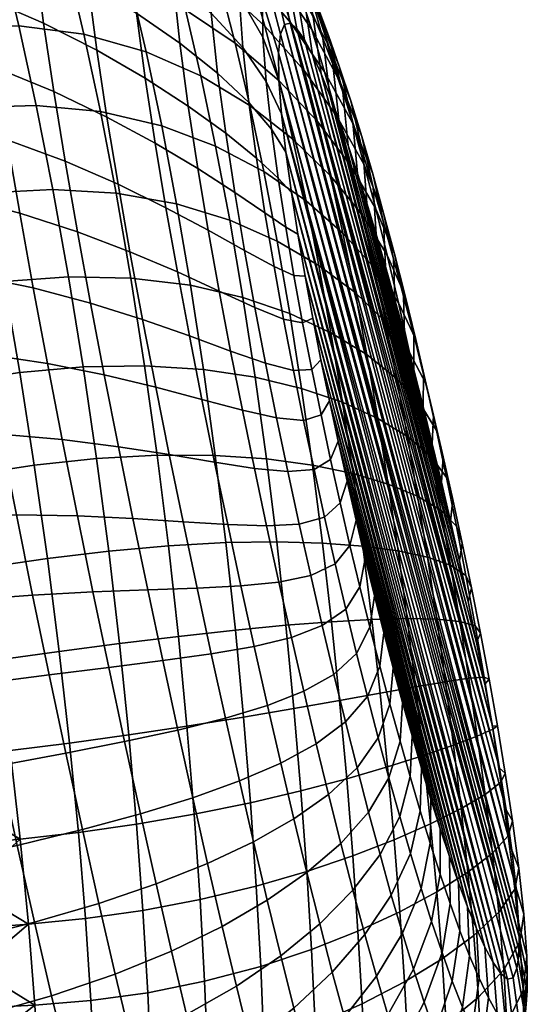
# Model space of a CAD drawing. Extents: x -120 to 2831, y -92 to 75.
# Tile 178 of 256: x 1402 to 1414, y 28 to 52. Entities that reach past the tile are written whole.
import ezdxf

# ---------------------------------------------------------------- set-up
doc = ezdxf.new("R2010")
doc.units = 0
doc.layers.add('GLASS', color=18, linetype='CONTINUOUS')

msp = doc.modelspace()

# ---------------------------------------------------------------- meshes
at = {"layer": 'GLASS'}
mesh = msp.add_polyface(dxfattribs=at)
corners = [(1402.584, 51.74, 96.11), (1401.186, 52.346, 96.698), (1401.43, 50.657, 97.577), (1402.829, 50.085, 96.894), (1403.866, 51.088, 95.442), (1404.109, 49.472, 96.124), (1402.375, 53.36, 95.139), (1400.981, 53.982, 95.638), (1403.655, 52.687, 94.565), (1404.821, 51.981, 93.908), (1405.03, 50.412, 94.686), (1405.866, 51.257, 93.153), (1406.07, 49.736, 93.83), (1406.776, 50.533, 92.272), (1406.972, 49.083, 92.849), (1402.214, 54.926, 93.95), (1400.826, 55.545, 94.375), (1403.491, 54.249, 93.455), (1404.656, 53.526, 92.885), (1405.704, 52.765, 92.223), (1406.62, 51.974, 91.445), (1407.387, 51.152, 90.5), (1407.532, 49.824, 91.212), (1404.556, 54.983, 91.571), (1403.394, 55.717, 92.075), (1405.604, 54.191, 90.99), (1406.523, 53.336, 90.314), (1407.298, 52.398, 89.502), (1407.871, 51.397, 88.54), (1407.948, 50.333, 89.367), (1406.51, 54.495, 88.879), (1405.591, 55.415, 89.455), (1407.285, 53.449, 88.218), (1407.86, 52.278, 87.473), (1407.358, 54.189, 86.736), (1406.59, 55.329, 87.236), (1407.921, 52.89, 86.233), (1408.045, 53.207, 84.928), (1407.503, 54.587, 85.194), (1408.2, 52.832, 70.156), (1407.211, 54.028, 69.4), (1406.852, 55.058, 70.665), (1407.864, 53.823, 71.302), (1407.567, 52.896, 68.213), (1406.464, 53.958, 67.401), (1406.086, 55.143, 68.696), (1405.617, 53.544, 65.351), (1404.259, 54.285, 64.575), (1403.844, 55.714, 65.946), (1405.224, 54.91, 66.643), (1406.836, 52.66, 66.2), (1407.917, 51.667, 67.112), (1403.142, 53.224, 62.572), (1401.553, 53.487, 61.971), (1401.107, 55.171, 63.294), (1402.715, 54.852, 63.868), (1404.664, 52.726, 63.329), (1406.001, 52.06, 64.173), (1407.199, 51.255, 65.103), (1408.259, 50.346, 66.105), (1401.987, 51.674, 60.807), (1400.367, 51.667, 60.36), (1399.913, 53.521, 61.518), (1403.556, 51.47, 61.424), (1405.056, 51.047, 62.222), (1406.373, 50.465, 63.122), (1407.551, 49.751, 64.121), (1402.407, 49.747, 59.814), (1400.808, 49.701, 59.38), (1403.954, 49.603, 60.439), (1405.433, 49.26, 61.265)]
mesh.append_faces([[corners[k] for k in face] for face in [(0, 1, 2, 3), (4, 0, 3, 5), (6, 7, 1, 0), (8, 6, 0, 4), (9, 8, 4, 10), (11, 9, 10, 12), (13, 11, 12, 14), (15, 16, 7, 6), (17, 15, 6, 8), (18, 17, 8, 9), (19, 18, 9, 11), (20, 19, 11, 13), (21, 20, 13, 22), (23, 24, 17, 18), (25, 23, 18, 19), (26, 25, 19, 20), (27, 26, 20, 21), (28, 27, 21, 29), (30, 31, 25, 26), (32, 30, 26, 27), (33, 32, 27, 28), (34, 35, 30, 32), (36, 34, 32, 33), (37, 38, 34, 36), (39, 40, 41, 42), (43, 44, 45, 40), (46, 47, 48, 49), (50, 46, 49, 44), (51, 50, 44, 43), (52, 53, 54, 55), (56, 52, 55, 47), (57, 56, 47, 46), (58, 57, 46, 50), (59, 58, 50, 51), (60, 61, 62, 53), (63, 60, 53, 52), (64, 63, 52, 56), (65, 64, 56, 57), (66, 65, 57, 58), (67, 68, 61, 60), (69, 67, 60, 63), (70, 69, 63, 64)]])
mesh = msp.add_polyface(dxfattribs=at)
corners = [(1407.948, 50.333, 89.367), (1407.387, 51.152, 90.5), (1407.532, 49.824, 91.212), (1408.075, 49.181, 89.953), (1408.213, 53.267, 83.641), (1407.696, 54.69, 83.696), (1407.503, 54.587, 85.194), (1408.045, 53.207, 84.928), (1408.408, 53.128, 82.412), (1407.918, 54.571, 82.284), (1408.621, 52.839, 81.253), (1408.157, 54.289, 80.965), (1408.845, 52.436, 80.161), (1408.407, 53.884, 79.731), (1408.663, 53.382, 78.573), (1408.01, 54.789, 78.236), (1407.731, 55.271, 79.519), (1409.076, 51.943, 79.131), (1408.923, 52.8, 77.484), (1408.294, 54.217, 77.024), (1409.313, 51.377, 78.16), (1408.581, 53.566, 75.876), (1407.795, 54.932, 75.452), (1407.485, 55.569, 76.723), (1409.187, 52.149, 76.457), (1409.553, 50.75, 77.242), (1408.87, 52.844, 74.789), (1408.108, 54.211, 74.242), (1409.452, 51.439, 75.487), (1409.795, 50.069, 76.375), (1408.422, 53.409, 73.092), (1407.527, 54.725, 72.514), (1407.189, 55.535, 73.79), (1409.16, 52.056, 73.761), (1409.718, 50.674, 74.573), (1410.039, 49.343, 75.556), (1408.735, 52.531, 72.003), (1407.864, 53.823, 71.302), (1409.45, 51.206, 72.79), (1409.984, 49.86, 73.711), (1409.047, 51.58, 70.976), (1408.2, 52.832, 70.156), (1409.739, 50.298, 71.877), (1410.25, 49, 72.902), (1408.533, 51.755, 69.082), (1407.567, 52.896, 68.213), (1407.211, 54.028, 69.4), (1409.357, 50.56, 70.014), (1410.026, 49.335, 71.023), (1408.86, 50.597, 68.085), (1407.917, 51.667, 67.112), (1409.662, 49.473, 69.121), (1409.181, 49.361, 67.172), (1408.259, 50.346, 66.105), (1408.591, 48.938, 65.2), (1407.551, 49.751, 64.121), (1407.199, 51.255, 65.103), (1407.871, 51.397, 88.54), (1408.317, 49.546, 88.078), (1408.256, 50.362, 87.456), (1407.86, 52.278, 87.473), (1408.247, 51.019, 86.667), (1407.921, 52.89, 86.233), (1408.293, 51.471, 85.745), (1408.389, 51.702, 84.748), (1408.524, 51.735, 83.729), (1408.686, 51.602, 82.722), (1408.869, 51.338, 81.744), (1409.064, 50.969, 80.803), (1409.27, 50.516, 79.901), (1409.482, 49.993, 79.04), (1409.7, 49.413, 78.218)]
mesh.append_faces([[corners[k] for k in face] for face in [(0, 1, 2, 3), (4, 5, 6, 7), (8, 9, 5, 4), (10, 11, 9, 8), (12, 13, 11, 10), (14, 15, 16, 13), (17, 14, 13, 12), (18, 19, 15, 14), (20, 18, 14, 17), (21, 22, 23, 19), (24, 21, 19, 18), (25, 24, 18, 20), (26, 27, 22, 21), (28, 26, 21, 24), (29, 28, 24, 25), (30, 31, 32, 27), (33, 30, 27, 26), (34, 33, 26, 28), (35, 34, 28, 29), (36, 37, 31, 30), (38, 36, 30, 33), (39, 38, 33, 34), (40, 41, 37, 36), (42, 40, 36, 38), (43, 42, 38, 39), (44, 45, 46, 41), (47, 44, 41, 40), (48, 47, 40, 42), (49, 50, 45, 44), (51, 49, 44, 47), (52, 53, 50, 49), (54, 55, 56, 53), (57, 0, 58, 59), (60, 57, 59, 61), (7, 62, 63, 64), (8, 4, 65, 66), (10, 8, 66, 67), (4, 7, 64, 65), (17, 12, 68, 69), (25, 20, 70, 71), (20, 17, 69, 70), (12, 10, 67, 68), (62, 60, 61, 63)]])
mesh = msp.add_polyface(dxfattribs=at)
corners = [(1413.221, 29.445, 78.656), (1413.417, 29.076, 77.715), (1408.711, 46.647, 88.989), (1413.599, 28.812, 76.737), (1413.762, 28.679, 75.73), (1408.419, 48.627, 88.528), (1413.896, 28.712, 74.711), (1413.992, 28.943, 73.714), (1408.317, 49.546, 88.078), (1414.022, 29.141, 73.24), (1408.256, 50.362, 87.456), (1411.689, 33.766, 84.15), (1411.915, 33.019, 83.478), (1410.114, 39.747, 87.795), (1408.524, 51.735, 83.729), (1413.969, 30.868, 71.381), (1413.866, 31.787, 70.931), (1408.686, 51.602, 82.722), (1413.732, 32.763, 70.635), (1408.389, 51.702, 84.748), (1414.029, 30.051, 72.003), (1413.4, 34.78, 70.416), (1409.064, 50.969, 80.803), (1413.574, 33.767, 70.47), (1413.213, 35.791, 70.454), (1409.27, 50.516, 79.901), (1414.038, 29.395, 72.792), (1414.041, 29.7, 72.378), (1408.247, 51.019, 86.667), (1410.557, 37.921, 86.952), (1411.234, 35.35, 85.383), (1411.462, 34.544, 84.785), (1410.782, 37.041, 86.468), (1410.334, 38.824, 87.395), (1409.472, 42.627, 88.7), (1409.682, 41.65, 88.451), (1412.365, 31.632, 82.024), (1408.885, 45.634, 89.043), (1411.008, 36.183, 85.945), (1410.687, 36.223, 87.921), (1410.387, 35.498, 89.445), (1410.647, 34.496, 88.825), (1410.93, 35.306, 87.348), (1412.531, 39.606, 68.092), (1412.155, 39.988, 66.6), (1411.912, 41.288, 66.887), (1412.294, 40.773, 68.382), (1412.672, 39.192, 69.577), (1412.445, 40.244, 69.873), (1411.834, 38.855, 64.992), (1411.125, 39.008, 63.64), (1410.888, 40.62, 63.792), (1411.598, 40.324, 65.168), (1412.39, 38.66, 66.402), (1412.761, 38.414, 67.874), (1412.895, 38.118, 69.343), (1411.345, 37.374, 63.621), (1410.497, 37.351, 62.385), (1410.279, 39.121, 62.359), (1412.058, 37.361, 64.93), (1412.615, 37.307, 66.3), (1412.985, 37.198, 67.736), (1413.111, 37.025, 69.176), (1411.55, 35.726, 63.744), (1410.696, 35.572, 62.572), (1412.268, 35.849, 64.99), (1412.83, 35.933, 66.302), (1413.201, 35.961, 67.686), (1413.321, 35.912, 69.085), (1413.522, 34.783, 69.082), (1413.407, 34.703, 67.734), (1411.008, 36.183, 85.945), (1410.782, 37.041, 86.468), (1412.604, 38.764, 71.008), (1412.813, 37.787, 70.759), (1413.017, 36.795, 70.572), (1412.39, 39.725, 71.311), (1413.213, 35.791, 70.454)]
mesh.append_faces([[corners[k] for k in face] for face in [(0, 1, 2, 2), (3, 4, 5, 5), (6, 7, 8, 8), (4, 6, 8, 8), (7, 9, 10, 10), (11, 12, 13, 13), (14, 15, 16, 16), (17, 16, 18, 18), (15, 19, 20, 20), (21, 22, 23, 23), (24, 25, 21, 21), (23, 17, 18, 18), (26, 27, 28, 28), (29, 30, 31, 31), (30, 29, 32, 32), (29, 11, 33, 33), (34, 35, 36, 36), (2, 37, 0, 0), (8, 5, 4, 4), (38, 30, 32, 32), (39, 40, 41, 42), (43, 44, 45, 46), (47, 43, 46, 48), (49, 50, 51, 52), (53, 49, 52, 44), (54, 53, 44, 43), (55, 54, 43, 47), (56, 57, 58, 50), (59, 56, 50, 49), (60, 59, 49, 53), (61, 60, 53, 54), (62, 61, 54, 55), (63, 64, 57, 56), (65, 63, 56, 59), (66, 65, 59, 60), (67, 66, 60, 61), (68, 67, 61, 62), (69, 70, 67, 68), (39, 42, 71, 72), (55, 47, 73, 74), (62, 55, 74, 75), (47, 48, 76, 73), (68, 62, 75, 77)]])
mesh = msp.add_polyface(dxfattribs=at)
corners = [(1413.992, 28.943, 73.714), (1408.256, 50.362, 87.456), (1408.317, 49.546, 88.078), (1414.022, 29.141, 73.24), (1408.247, 51.019, 86.667), (1410.145, 48.108, 76.69), (1412.172, 40.667, 71.664), (1410.37, 47.395, 75.981), (1412.604, 38.764, 71.008), (1409.921, 48.782, 77.435), (1410.597, 46.648, 75.309), (1410.824, 45.87, 74.674), (1411.729, 42.492, 72.507), (1411.051, 45.064, 74.076), (1408.389, 51.702, 84.748), (1413.969, 30.868, 71.381), (1408.524, 51.735, 83.729), (1408.686, 51.602, 82.722), (1413.574, 33.767, 70.47), (1408.869, 51.338, 81.744), (1409.27, 50.516, 79.901), (1413.213, 35.791, 70.454), (1409.482, 49.993, 79.04), (1413.4, 34.78, 70.416), (1409.064, 50.969, 80.803), (1414.041, 29.7, 72.378), (1408.293, 51.471, 85.745), (1410.283, 48.575, 74.783), (1409.984, 49.86, 73.711), (1409.718, 50.674, 74.573), (1410.039, 49.343, 75.556), (1410.528, 47.769, 74.055), (1410.25, 49, 72.902), (1410.515, 48.098, 72.144), (1410.026, 49.335, 71.023), (1409.739, 50.298, 71.877), (1410.773, 46.928, 73.372), (1410.31, 48.32, 70.229), (1409.662, 49.473, 69.121), (1409.357, 50.56, 70.014), (1410.778, 47.155, 71.439), (1411.017, 46.055, 72.733), (1409.963, 48.323, 68.301), (1409.181, 49.361, 67.172), (1408.86, 50.597, 68.085), (1410.59, 47.255, 69.498), (1411.039, 46.174, 70.787), (1411.26, 45.153, 72.138), (1410.257, 47.113, 67.558), (1409.494, 48.051, 66.347), (1410.866, 46.143, 68.832), (1411.298, 45.158, 70.189), (1411.502, 44.222, 71.588), (1409.797, 46.674, 65.618), (1408.911, 47.45, 64.404), (1408.591, 48.938, 65.2), (1410.544, 45.847, 66.896), (1411.137, 44.988, 68.234), (1411.553, 44.108, 69.647), (1410.09, 45.236, 64.992), (1409.218, 45.891, 63.727), (1410.823, 44.531, 66.322), (1411.402, 43.791, 67.708), (1410.37, 43.742, 64.475), (1409.509, 44.268, 63.177), (1409.795, 50.069, 76.375), (1409.553, 50.75, 77.242), (1409.7, 49.413, 78.218), (1409.921, 48.782, 77.435), (1410.145, 48.108, 76.69), (1410.37, 47.395, 75.981), (1410.597, 46.648, 75.309), (1410.824, 45.87, 74.674), (1411.051, 45.064, 74.076), (1411.278, 44.231, 73.514)]
mesh.append_faces([[corners[k] for k in face] for face in [(0, 1, 2, 2), (3, 4, 1, 1), (5, 6, 7, 7), (8, 5, 9, 9), (6, 10, 7, 7), (11, 12, 13, 13), (12, 11, 10, 10), (14, 15, 16, 16), (17, 18, 19, 19), (20, 21, 22, 22), (23, 20, 24, 24), (19, 18, 24, 24), (25, 26, 4, 4), (27, 28, 29, 30), (31, 32, 28, 27), (33, 34, 35, 32), (36, 33, 32, 31), (37, 38, 39, 34), (40, 37, 34, 33), (41, 40, 33, 36), (42, 43, 44, 38), (45, 42, 38, 37), (46, 45, 37, 40), (47, 46, 40, 41), (48, 49, 43, 42), (50, 48, 42, 45), (51, 50, 45, 46), (52, 51, 46, 47), (53, 54, 55, 49), (56, 53, 49, 48), (57, 56, 48, 50), (58, 57, 50, 51), (59, 60, 54, 53), (61, 59, 53, 56), (62, 61, 56, 57), (63, 64, 60, 59), (65, 66, 67, 68), (27, 30, 69, 70), (31, 27, 70, 71), (41, 36, 72, 73), (47, 41, 73, 74), (36, 31, 71, 72), (30, 65, 68, 69)]])
mesh = msp.add_polyface(dxfattribs=at)
corners = [(1414.041, 29.7, 72.378), (1414.029, 30.051, 72.003), (1408.293, 51.471, 85.745), (1412.604, 38.764, 71.008), (1409.921, 48.782, 77.435), (1412.813, 37.787, 70.759), (1412.39, 39.725, 71.311), (1410.145, 48.108, 76.69), (1413.017, 36.795, 70.572), (1409.482, 49.993, 79.04), (1412.172, 40.667, 71.664), (1411.951, 41.59, 72.064), (1410.597, 46.648, 75.309), (1411.504, 43.373, 72.991), (1411.051, 45.064, 74.076), (1411.729, 42.492, 72.507), (1413.213, 35.791, 70.454), (1409.072, 44.623, 89.005), (1413.016, 29.898, 79.558), (1408.885, 45.634, 89.043), (1408.711, 46.647, 88.989), (1413.417, 29.076, 77.715), (1408.554, 47.651, 88.824), (1413.599, 28.812, 76.737), (1408.419, 48.627, 88.528), (1409.268, 43.619, 88.887), (1412.803, 30.42, 80.419), (1411.278, 44.231, 73.514), (1409.7, 49.413, 78.218), (1408.686, 51.602, 82.722), (1408.524, 51.735, 83.729), (1413.866, 31.787, 70.931), (1408.389, 51.702, 84.748), (1409.498, 41.213, 90.055), (1409.101, 40.97, 91.657), (1409.354, 39.818, 91.341), (1409.731, 40.164, 89.735), (1411.741, 43.264, 71.085), (1411.553, 44.108, 69.647), (1411.298, 45.158, 70.189), (1411.502, 44.222, 71.588), (1411.804, 43.026, 69.163), (1411.402, 43.791, 67.708), (1411.137, 44.988, 68.234), (1411.979, 42.281, 70.63), (1411.092, 43.168, 65.838), (1410.37, 43.742, 64.475), (1410.09, 45.236, 64.992), (1410.823, 44.531, 66.322), (1411.661, 42.557, 67.258), (1412.052, 41.913, 68.74), (1412.214, 41.274, 70.225), (1410.636, 42.201, 64.073), (1409.784, 42.591, 62.761), (1409.509, 44.268, 63.177), (1411.351, 41.764, 65.452), (1411.912, 41.288, 66.887), (1412.294, 40.773, 68.382), (1412.445, 40.244, 69.873), (1410.041, 40.872, 62.486), (1409.063, 41.076, 61.265), (1408.8, 42.927, 61.532), (1410.888, 40.62, 63.792), (1411.598, 40.324, 65.168), (1412.155, 39.988, 66.6), (1409.896, 40.689, 88.148), (1409.682, 41.65, 88.451), (1409.269, 42.287, 90.314), (1409.472, 42.627, 88.7), (1409.045, 43.386, 90.503), (1409.268, 43.619, 88.887), (1411.26, 45.153, 72.138), (1411.278, 44.231, 73.514), (1411.504, 43.373, 72.991), (1411.729, 42.492, 72.507), (1411.951, 41.59, 72.064), (1412.172, 40.667, 71.664), (1412.39, 39.725, 71.311)]
mesh.append_faces([[corners[k] for k in face] for face in [(0, 1, 2, 2), (3, 4, 5, 5), (6, 7, 3, 3), (8, 5, 9, 9), (10, 11, 12, 12), (13, 14, 15, 15), (15, 12, 11, 11), (6, 10, 7, 7), (16, 8, 9, 9), (17, 18, 19, 19), (20, 21, 22, 22), (22, 23, 24, 24), (25, 26, 17, 17), (14, 13, 27, 27), (4, 28, 5, 5), (29, 30, 31, 31), (28, 9, 5, 5), (32, 2, 1, 1), (33, 34, 35, 36), (37, 38, 39, 40), (41, 42, 43, 38), (44, 41, 38, 37), (45, 46, 47, 48), (49, 45, 48, 42), (50, 49, 42, 41), (51, 50, 41, 44), (52, 53, 54, 46), (55, 52, 46, 45), (56, 55, 45, 49), (57, 56, 49, 50), (58, 57, 50, 51), (59, 60, 61, 53), (62, 59, 53, 52), (63, 62, 52, 55), (64, 63, 55, 56), (33, 36, 65, 66), (67, 33, 66, 68), (69, 67, 68, 70), (40, 71, 72, 73), (37, 40, 73, 74), (44, 37, 74, 75), (75, 76, 51, 44), (58, 51, 76, 77)]])
mesh = msp.add_polyface(dxfattribs=at)
corners = [(1402.009, 47.152, 98.838), (1400.498, 47.539, 99.597), (1400.828, 45.661, 100.061), (1402.333, 45.352, 99.231), (1403.4, 46.702, 97.97), (1403.715, 44.984, 98.283), (1404.666, 46.22, 97.006), (1404.97, 44.588, 97.234), (1401.707, 48.923, 98.288), (1400.192, 49.374, 98.967), (1403.103, 48.404, 97.509), (1404.378, 47.849, 96.64), (1405.53, 47.285, 95.68), (1405.807, 45.734, 95.951), (1406.552, 46.74, 94.622), (1406.816, 45.274, 94.8), (1407.429, 46.251, 93.451), (1407.677, 44.878, 93.544), (1408.137, 45.863, 92.12), (1408.368, 44.597, 92.143), (1402.829, 50.085, 96.894), (1401.43, 50.657, 97.577), (1404.109, 49.472, 96.124), (1405.269, 48.845, 95.266), (1406.302, 48.228, 94.307), (1407.192, 47.653, 93.228), (1407.918, 47.16, 91.978), (1408.419, 46.819, 90.551), (1408.617, 45.653, 90.637), (1405.03, 50.412, 94.686), (1403.866, 51.088, 95.442), (1406.07, 49.736, 93.83), (1406.972, 49.083, 92.849), (1407.714, 48.483, 91.688), (1408.236, 47.999, 90.334), (1407.532, 49.824, 91.212), (1406.776, 50.533, 92.272), (1408.075, 49.181, 89.953), (1409.494, 48.051, 66.347), (1408.591, 48.938, 65.2), (1408.259, 50.346, 66.105), (1409.181, 49.361, 67.172), (1406.73, 48.769, 62.209), (1405.433, 49.26, 61.265), (1405.056, 51.047, 62.222), (1406.373, 50.465, 63.122), (1407.889, 48.156, 63.263), (1407.551, 49.751, 64.121), (1408.911, 47.45, 64.404), (1402.807, 47.722, 59.006), (1401.231, 47.64, 58.59), (1400.808, 49.701, 59.38), (1402.407, 49.747, 59.814), (1404.332, 47.637, 59.63), (1403.954, 49.603, 60.439), (1405.79, 47.377, 60.472), (1407.069, 46.984, 61.446), (1408.211, 46.48, 62.539), (1409.218, 45.891, 63.727), (1403.185, 45.615, 58.392), (1401.633, 45.502, 58), (1404.687, 45.588, 59.007), (1406.126, 45.413, 59.853), (1407.388, 45.121, 60.842), (1408.515, 44.733, 61.96), (1408.885, 45.634, 89.043), (1408.711, 46.647, 88.989), (1408.554, 47.651, 88.824), (1407.948, 50.333, 89.367), (1408.419, 48.627, 88.528), (1408.317, 49.546, 88.078)]
mesh.append_faces([[corners[k] for k in face] for face in [(0, 1, 2, 3), (4, 0, 3, 5), (6, 4, 5, 7), (8, 9, 1, 0), (10, 8, 0, 4), (11, 10, 4, 6), (12, 11, 6, 13), (14, 12, 13, 15), (16, 14, 15, 17), (18, 16, 17, 19), (20, 21, 8, 10), (22, 20, 10, 11), (23, 22, 11, 12), (24, 23, 12, 14), (25, 24, 14, 16), (26, 25, 16, 18), (27, 26, 18, 28), (29, 30, 22, 23), (31, 29, 23, 24), (32, 31, 24, 25), (33, 32, 25, 26), (34, 33, 26, 27), (35, 36, 32, 33), (37, 35, 33, 34), (38, 39, 40, 41), (42, 43, 44, 45), (46, 42, 45, 47), (48, 46, 47, 39), (49, 50, 51, 52), (53, 49, 52, 54), (55, 53, 54, 43), (56, 55, 43, 42), (57, 56, 42, 46), (58, 57, 46, 48), (59, 60, 50, 49), (61, 59, 49, 53), (62, 61, 53, 55), (63, 62, 55, 56), (64, 63, 56, 57), (65, 66, 27, 28), (34, 27, 66, 67), (68, 37, 69, 70), (37, 34, 67, 69)]])
mesh = msp.add_polyface(dxfattribs=at)
corners = [(1413.599, 28.812, 76.737), (1408.554, 47.651, 88.824), (1413.417, 29.076, 77.715), (1408.885, 45.634, 89.043), (1413.016, 29.898, 79.558), (1413.221, 29.445, 78.656), (1410.114, 39.747, 87.795), (1411.915, 33.019, 83.478), (1412.141, 32.306, 82.769), (1409.472, 42.627, 88.7), (1412.365, 31.632, 82.024), (1412.586, 31.001, 81.241), (1409.682, 41.65, 88.451), (1412.803, 30.42, 80.419), (1409.072, 44.623, 89.005), (1408.247, 51.019, 86.667), (1414.022, 29.141, 73.24), (1414.038, 29.395, 72.792), (1412.141, 31.206, 83.833), (1411.934, 30.066, 84.92), (1412.185, 29.318, 83.982), (1412.38, 30.501, 83.001), (1411.681, 30.865, 85.806), (1411.232, 29.784, 86.988), (1411.497, 28.921, 85.99), (1411.901, 31.953, 84.622), (1411.659, 32.74, 85.367), (1411.425, 31.71, 86.64), (1411.416, 33.563, 86.071), (1411.167, 32.6, 87.422), (1412.464, 34.324, 65.181), (1411.737, 34.072, 64.015), (1411.55, 35.726, 63.744), (1412.268, 35.849, 64.99), (1413.033, 34.54, 66.417), (1412.83, 35.933, 66.302), (1413.407, 34.703, 67.734), (1413.201, 35.961, 67.686), (1412.646, 32.79, 65.517), (1411.907, 32.42, 64.446), (1413.224, 33.131, 66.663), (1413.601, 33.427, 67.897), (1413.711, 33.641, 69.18), (1413.522, 34.783, 69.082), (1412.059, 30.78, 65.055), (1411.17, 30.303, 64.167), (1411.033, 32.037, 63.452), (1412.811, 31.254, 66.019), (1413.399, 31.712, 67.061), (1413.781, 32.137, 68.199), (1413.885, 32.492, 69.404), (1412.953, 29.729, 66.717), (1412.188, 29.163, 65.867), (1413.552, 30.293, 67.645), (1413.938, 30.846, 68.674), (1414.036, 31.35, 69.781), (1414.063, 29.583, 69.364), (1413.673, 28.903, 68.461), (1414.155, 30.245, 70.348), (1412.617, 29.843, 82.124), (1412.586, 31.001, 81.241), (1412.365, 31.632, 82.024), (1412.141, 32.306, 82.769), (1411.915, 33.019, 83.478), (1411.689, 33.766, 84.15), (1411.462, 34.544, 84.785), (1412.85, 29.239, 81.202), (1412.803, 30.42, 80.419), (1413.321, 35.912, 69.085), (1413.213, 35.791, 70.454), (1413.4, 34.78, 70.416), (1413.574, 33.767, 70.47), (1413.732, 32.763, 70.635), (1413.866, 31.787, 70.931), (1413.969, 30.868, 71.381), (1414.227, 29.233, 71.138), (1414.029, 30.051, 72.003)]
mesh.append_faces([[corners[k] for k in face] for face in [(0, 1, 2, 2), (3, 4, 5, 5), (6, 7, 8, 8), (9, 10, 11, 11), (12, 8, 10, 10), (9, 11, 13, 13), (4, 14, 13, 13), (15, 16, 17, 17), (18, 19, 20, 21), (22, 23, 24, 19), (25, 22, 19, 18), (26, 27, 22, 25), (28, 29, 27, 26), (30, 31, 32, 33), (34, 30, 33, 35), (36, 34, 35, 37), (38, 39, 31, 30), (40, 38, 30, 34), (41, 40, 34, 36), (42, 41, 36, 43), (44, 45, 46, 39), (47, 44, 39, 38), (48, 47, 38, 40), (49, 48, 40, 41), (50, 49, 41, 42), (51, 52, 44, 47), (53, 51, 47, 48), (54, 53, 48, 49), (55, 54, 49, 50), (56, 57, 53, 54), (58, 56, 54, 55), (21, 59, 60, 61), (18, 21, 61, 62), (26, 25, 63, 64), (28, 26, 64, 65), (25, 18, 62, 63), (59, 66, 67, 60), (43, 68, 69, 70), (71, 72, 50, 42), (70, 71, 42, 43), (58, 55, 73, 74), (75, 58, 74, 76), (55, 50, 72, 73)]])
mesh = msp.add_polyface(dxfattribs=at)
corners = [(1401.547, 41.819, 100.486), (1399.891, 41.873, 101.271), (1400.284, 39.843, 101.25), (1401.929, 39.878, 100.444), (1403.031, 41.692, 99.551), (1403.399, 39.85, 99.477), (1404.387, 41.52, 98.479), (1404.738, 39.787, 98.364), (1405.612, 41.329, 97.296), (1405.945, 39.709, 97.136), (1402.675, 43.529, 99.469), (1401.179, 43.75, 100.358), (1404.045, 43.255, 98.453), (1405.286, 42.957, 97.329), (1406.398, 42.662, 96.112), (1406.706, 41.145, 96.017), (1407.375, 42.402, 94.807), (1407.664, 40.996, 94.653), (1408.2, 42.213, 93.411), (1408.47, 40.92, 93.206), (1408.851, 42.151, 91.9), (1409.101, 40.97, 91.657), (1409.269, 42.287, 90.314), (1409.498, 41.213, 90.055), (1402.333, 45.352, 99.231), (1400.828, 45.661, 100.061), (1403.715, 44.984, 98.283), (1404.97, 44.588, 97.234), (1406.098, 44.193, 96.092), (1407.091, 43.828, 94.858), (1407.935, 43.532, 93.527), (1408.606, 43.359, 92.066), (1409.045, 43.386, 90.503), (1405.807, 45.734, 95.951), (1404.666, 46.22, 97.006), (1406.816, 45.274, 94.8), (1407.677, 44.878, 93.544), (1408.368, 44.597, 92.143), (1408.827, 44.508, 90.615), (1408.617, 45.653, 90.637), (1408.137, 45.863, 92.12), (1409.509, 44.268, 63.177), (1408.515, 44.733, 61.96), (1408.211, 46.48, 62.539), (1409.218, 45.891, 63.727), (1402.01, 43.306, 57.619), (1400.46, 43.074, 57.45), (1400.055, 45.271, 57.796), (1401.633, 45.502, 58), (1403.537, 43.446, 57.985), (1403.185, 45.615, 58.392), (1405.017, 43.474, 58.581), (1404.687, 45.588, 59.007), (1406.437, 43.385, 59.419), (1406.126, 45.413, 59.853), (1407.684, 43.197, 60.408), (1407.388, 45.121, 60.842), (1408.8, 42.927, 61.532), (1409.784, 42.591, 62.761), (1402.359, 41.072, 57.455), (1400.838, 40.845, 57.319), (1403.86, 41.234, 57.79), (1405.319, 41.315, 58.361), (1406.722, 41.309, 59.178), (1407.957, 41.226, 60.152), (1409.063, 41.076, 61.265), (1409.268, 43.619, 88.887), (1409.072, 44.623, 89.005), (1408.885, 45.634, 89.043)]
mesh.append_faces([[corners[k] for k in face] for face in [(0, 1, 2, 3), (4, 0, 3, 5), (6, 4, 5, 7), (8, 6, 7, 9), (10, 11, 0, 4), (12, 10, 4, 6), (13, 12, 6, 8), (14, 13, 8, 15), (16, 14, 15, 17), (18, 16, 17, 19), (20, 18, 19, 21), (22, 20, 21, 23), (24, 25, 11, 10), (26, 24, 10, 12), (27, 26, 12, 13), (28, 27, 13, 14), (29, 28, 14, 16), (30, 29, 16, 18), (31, 30, 18, 20), (32, 31, 20, 22), (33, 34, 27, 28), (35, 33, 28, 29), (36, 35, 29, 30), (37, 36, 30, 31), (38, 37, 31, 32), (39, 40, 37, 38), (41, 42, 43, 44), (45, 46, 47, 48), (49, 45, 48, 50), (51, 49, 50, 52), (53, 51, 52, 54), (55, 53, 54, 56), (57, 55, 56, 42), (58, 57, 42, 41), (59, 60, 46, 45), (61, 59, 45, 49), (62, 61, 49, 51), (63, 62, 51, 53), (64, 63, 53, 55), (65, 64, 55, 57), (38, 32, 66, 67), (67, 68, 39, 38)]])
mesh = msp.add_polyface(dxfattribs=at)
corners = [(1411.689, 33.766, 84.15), (1410.114, 39.747, 87.795), (1410.334, 38.824, 87.395), (1409.896, 40.689, 88.148), (1412.141, 32.306, 82.769), (1409.682, 41.65, 88.451), (1412.803, 30.42, 80.419), (1409.268, 43.619, 88.887), (1409.472, 42.627, 88.7), (1410.127, 36.532, 90.008), (1409.579, 36.026, 91.58), (1409.859, 34.88, 90.988), (1410.387, 35.498, 89.445), (1410.445, 37.168, 88.448), (1410.687, 36.223, 87.921), (1406.624, 36.523, 96.438), (1405.455, 36.36, 97.709), (1405.817, 34.685, 97.169), (1406.965, 34.97, 95.902), (1407.659, 36.703, 95.068), (1407.979, 35.276, 94.536), (1408.555, 36.921, 93.618), (1408.855, 35.621, 93.089), (1409.299, 37.205, 92.101), (1409.867, 37.598, 90.514), (1410.205, 38.14, 88.927), (1407.338, 38.161, 95.494), (1406.283, 38.105, 96.85), (1408.256, 38.254, 94.056), (1409.021, 38.415, 92.547), (1409.609, 38.694, 90.959), (1409.967, 39.139, 89.357), (1407.02, 39.643, 95.811), (1405.945, 39.709, 97.136), (1407.958, 39.613, 94.401), (1408.744, 39.654, 92.916), (1409.354, 39.818, 91.341), (1409.731, 40.164, 89.735), (1406.706, 41.145, 96.017), (1405.612, 41.329, 97.296), (1407.664, 40.996, 94.653), (1408.47, 40.92, 93.206), (1409.101, 40.97, 91.657), (1406.978, 39.206, 59.137), (1405.591, 39.131, 58.352), (1405.319, 41.315, 58.361), (1406.722, 41.309, 59.178), (1408.204, 39.224, 60.08), (1407.957, 41.226, 60.152), (1409.304, 39.194, 61.165), (1409.063, 41.076, 61.265), (1410.279, 39.121, 62.359), (1410.041, 40.872, 62.486), (1411.125, 39.008, 63.64), (1410.888, 40.62, 63.792), (1407.206, 37.095, 59.301), (1405.831, 36.945, 58.561), (1408.424, 37.211, 60.199), (1409.523, 37.296, 61.237), (1410.497, 37.351, 62.385), (1407.403, 34.997, 59.673), (1406.039, 34.779, 58.988), (1408.618, 35.203, 60.512), (1409.717, 35.396, 61.488), (1410.696, 35.572, 62.572), (1410.782, 37.041, 86.468), (1410.557, 37.921, 86.952), (1410.334, 38.824, 87.395), (1410.114, 39.747, 87.795), (1409.896, 40.689, 88.148)]
mesh.append_faces([[corners[k] for k in face] for face in [(0, 1, 2, 2), (3, 4, 5, 5), (4, 3, 1, 1), (6, 7, 8, 8), (9, 10, 11, 12), (13, 9, 12, 14), (15, 16, 17, 18), (19, 15, 18, 20), (21, 19, 20, 22), (23, 21, 22, 10), (24, 23, 10, 9), (25, 24, 9, 13), (26, 27, 15, 19), (28, 26, 19, 21), (29, 28, 21, 23), (30, 29, 23, 24), (31, 30, 24, 25), (32, 33, 27, 26), (34, 32, 26, 28), (35, 34, 28, 29), (36, 35, 29, 30), (37, 36, 30, 31), (38, 39, 33, 32), (40, 38, 32, 34), (41, 40, 34, 35), (42, 41, 35, 36), (43, 44, 45, 46), (47, 43, 46, 48), (49, 47, 48, 50), (51, 49, 50, 52), (53, 51, 52, 54), (55, 56, 44, 43), (57, 55, 43, 47), (58, 57, 47, 49), (59, 58, 49, 51), (60, 61, 56, 55), (62, 60, 55, 57), (63, 62, 57, 58), (64, 63, 58, 59), (65, 66, 13, 14), (31, 25, 67, 68), (37, 31, 68, 69), (66, 67, 25, 13)]])
mesh = msp.add_polyface(dxfattribs=at)
corners = [(1399.875, 33.522, 100.584), (1398.186, 33.202, 100.825), (1398.641, 31.196, 99.995), (1400.314, 31.543, 99.79), (1401.524, 33.83, 100.075), (1401.945, 31.904, 99.314), (1403.119, 34.13, 99.285), (1403.52, 32.286, 98.555), (1404.535, 34.409, 98.309), (1404.916, 32.663, 97.604), (1405.817, 34.685, 97.169), (1406.178, 33.051, 96.487), (1399.439, 35.558, 101.186), (1397.737, 35.271, 101.46), (1401.105, 35.805, 100.652), (1402.718, 36.02, 99.844), (1404.154, 36.197, 98.856), (1405.455, 36.36, 97.709), (1400.69, 37.815, 101.043), (1399.011, 37.632, 101.594), (1402.32, 37.94, 100.23), (1403.774, 38.015, 99.245), (1405.095, 38.064, 98.108), (1406.283, 38.105, 96.85), (1406.624, 36.523, 96.438), (1400.284, 39.843, 101.25), (1398.594, 39.728, 101.807), (1401.929, 39.878, 100.444), (1403.399, 39.85, 99.477), (1404.738, 39.787, 98.364), (1405.945, 39.709, 97.136), (1402.677, 38.824, 57.511), (1401.186, 38.607, 57.407), (1400.838, 40.845, 57.319), (1402.359, 41.072, 57.455), (1404.152, 39.002, 57.814), (1403.86, 41.234, 57.79), (1405.591, 39.131, 58.352), (1405.319, 41.315, 58.361), (1402.961, 36.582, 57.792), (1401.5, 36.38, 57.715), (1404.411, 36.773, 58.061), (1405.831, 36.945, 58.561), (1403.21, 34.372, 58.297), (1401.778, 34.189, 58.244), (1404.636, 34.569, 58.533), (1406.039, 34.779, 58.988), (1403.421, 32.216, 59.024), (1402.018, 32.055, 58.991), (1404.825, 32.415, 59.227), (1406.213, 32.655, 59.634), (1399.506, 39.473, 57.338), (1399.312, 40.58, 57.306), (1399.693, 38.368, 57.424), (1400.04, 36.173, 57.757), (1399.871, 37.267, 57.564), (1400.352, 34.016, 58.304), (1400.201, 35.089, 58.004), (1400.493, 32.958, 58.656)]
mesh.append_faces([[corners[k] for k in face] for face in [(0, 1, 2, 3), (4, 0, 3, 5), (6, 4, 5, 7), (8, 6, 7, 9), (10, 8, 9, 11), (12, 13, 1, 0), (14, 12, 0, 4), (15, 14, 4, 6), (16, 15, 6, 8), (17, 16, 8, 10), (18, 19, 12, 14), (20, 18, 14, 15), (21, 20, 15, 16), (22, 21, 16, 17), (23, 22, 17, 24), (25, 26, 19, 18), (27, 25, 18, 20), (28, 27, 20, 21), (29, 28, 21, 22), (30, 29, 22, 23), (31, 32, 33, 34), (35, 31, 34, 36), (37, 35, 36, 38), (39, 40, 32, 31), (41, 39, 31, 35), (42, 41, 35, 37), (43, 44, 40, 39), (45, 43, 39, 41), (46, 45, 41, 42), (47, 48, 44, 43), (49, 47, 43, 45), (50, 49, 45, 46), (51, 52, 33, 33), (53, 51, 32, 32), (54, 55, 40, 40), (56, 57, 44, 44), (58, 56, 44, 44), (57, 54, 40, 40), (32, 55, 53, 53), (51, 33, 32, 32), (55, 32, 40, 40), (58, 44, 48, 48), (44, 57, 40, 40)]])
mesh = msp.add_polyface(dxfattribs=at)
corners = [(1410.557, 37.921, 86.952), (1411.462, 34.544, 84.785), (1411.689, 33.766, 84.15), (1411.425, 31.71, 86.64), (1410.963, 30.705, 87.921), (1411.232, 29.784, 86.988), (1411.681, 30.865, 85.806), (1410.04, 30.824, 90.102), (1409.238, 30.011, 91.356), (1409.539, 28.845, 90.309), (1410.327, 29.755, 89.145), (1410.691, 31.68, 88.79), (1411.167, 32.6, 87.422), (1408.93, 31.246, 92.305), (1407.974, 30.58, 93.555), (1408.3, 29.239, 92.533), (1409.748, 31.951, 90.977), (1410.415, 32.704, 89.591), (1410.907, 33.529, 88.151), (1411.173, 34.418, 86.731), (1411.416, 33.563, 86.071), (1406.535, 31.469, 95.665), (1405.294, 30.974, 96.743), (1405.665, 29.354, 95.729), (1406.886, 29.95, 94.706), (1407.642, 31.989, 94.459), (1408.617, 32.54, 93.153), (1409.453, 33.13, 91.768), (1410.138, 33.772, 90.324), (1410.647, 34.496, 88.825), (1410.93, 35.306, 87.348), (1407.305, 33.456, 95.242), (1406.178, 33.051, 96.487), (1408.299, 33.886, 93.897), (1409.155, 34.355, 92.472), (1409.859, 34.88, 90.988), (1410.387, 35.498, 89.445), (1406.965, 34.97, 95.902), (1405.817, 34.685, 97.169), (1407.979, 35.276, 94.536), (1408.855, 35.621, 93.089), (1409.579, 36.026, 91.58), (1407.57, 32.933, 60.255), (1406.213, 32.655, 59.634), (1406.039, 34.779, 58.988), (1407.403, 34.997, 59.673), (1408.785, 33.219, 61.023), (1408.618, 35.203, 60.512), (1409.888, 33.51, 61.921), (1409.717, 35.396, 61.488), (1410.875, 33.798, 62.924), (1410.696, 35.572, 62.572), (1411.737, 34.072, 64.015), (1411.55, 35.726, 63.744), (1407.707, 30.922, 61.047), (1406.354, 30.596, 60.496), (1408.925, 31.276, 61.734), (1410.036, 31.652, 62.543), (1411.033, 32.037, 63.452), (1411.907, 32.42, 64.446), (1407.815, 28.985, 62.049), (1406.462, 28.624, 61.571), (1409.039, 29.391, 62.65), (1410.16, 29.836, 63.362), (1411.17, 30.303, 64.167), (1411.462, 34.544, 84.785), (1411.234, 35.35, 85.383), (1411.008, 36.183, 85.945)]
mesh.append_faces([[corners[k] for k in face] for face in [(0, 1, 2, 2), (3, 4, 5, 6), (7, 8, 9, 10), (11, 7, 10, 4), (12, 11, 4, 3), (13, 14, 15, 8), (16, 13, 8, 7), (17, 16, 7, 11), (18, 17, 11, 12), (19, 18, 12, 20), (21, 22, 23, 24), (25, 21, 24, 14), (26, 25, 14, 13), (27, 26, 13, 16), (28, 27, 16, 17), (29, 28, 17, 18), (30, 29, 18, 19), (31, 32, 21, 25), (33, 31, 25, 26), (34, 33, 26, 27), (35, 34, 27, 28), (36, 35, 28, 29), (37, 38, 32, 31), (39, 37, 31, 33), (40, 39, 33, 34), (41, 40, 34, 35), (42, 43, 44, 45), (46, 42, 45, 47), (48, 46, 47, 49), (50, 48, 49, 51), (52, 50, 51, 53), (54, 55, 43, 42), (56, 54, 42, 46), (57, 56, 46, 48), (58, 57, 48, 50), (59, 58, 50, 52), (60, 61, 55, 54), (62, 60, 54, 56), (63, 62, 56, 57), (64, 63, 57, 58), (19, 20, 65, 66), (30, 19, 66, 67)]])
mesh = msp.add_polyface(dxfattribs=at)
corners = [(1394.15, 29.78, 60.297), (1400.853, 29.9, 60.024), (1400.951, 28.929, 60.58), (1400.744, 30.898, 59.517), (1401.172, 26.192, 62.531), (1394.008, 26.15, 62.88), (1401.111, 27.072, 61.835), (1403.182, 26.603, 95.966), (1401.614, 26.122, 96.306), (1402.029, 24.547, 94.801), (1403.574, 25.051, 94.515), (1404.692, 27.186, 95.36), (1405.062, 25.685, 93.978), (1406.027, 27.82, 94.567), (1406.378, 26.386, 93.261), (1399.554, 27.446, 97.771), (1397.901, 27.128, 97.674), (1398.373, 25.439, 96.264), (1400.004, 25.739, 96.392), (1401.187, 27.825, 97.645), (1402.777, 28.273, 97.254), (1404.31, 28.798, 96.588), (1405.665, 29.354, 95.729), (1400.752, 29.638, 98.809), (1399.099, 29.271, 98.975), (1402.364, 30.047, 98.372), (1403.918, 30.503, 97.655), (1405.294, 30.974, 96.743), (1400.314, 31.543, 99.79), (1398.641, 31.196, 99.995), (1401.945, 31.904, 99.314), (1403.52, 32.286, 98.555), (1404.916, 32.663, 97.604), (1406.178, 33.051, 96.487), (1406.535, 31.469, 95.665), (1403.593, 30.139, 59.968), (1402.217, 30.001, 59.95), (1402.018, 32.055, 58.991), (1403.421, 32.216, 59.024), (1404.977, 30.334, 60.14), (1404.825, 32.415, 59.227), (1406.354, 30.596, 60.496), (1406.213, 32.655, 59.634), (1403.726, 28.163, 61.122), (1402.373, 28.05, 61.113), (1405.094, 28.35, 61.265), (1406.462, 28.624, 61.571), (1403.82, 26.311, 62.475), (1402.486, 26.224, 62.469), (1405.175, 26.485, 62.595), (1406.539, 26.761, 62.854), (1405.222, 24.76, 64.121), (1403.875, 24.604, 64.016), (1406.583, 25.03, 64.343), (1400.624, 31.918, 59.061), (1400.744, 30.898, 59.517), (1400.493, 32.958, 58.656), (1400.853, 29.9, 60.024), (1401.036, 27.985, 61.184), (1400.951, 28.929, 60.58), (1401.111, 27.072, 61.835), (1401.222, 25.347, 63.271), (1401.172, 26.192, 62.531), (1402.555, 24.543, 64.006)]
mesh.append_faces([[corners[k] for k in face] for face in [(0, 1, 2, 2), (0, 3, 1, 1), (4, 5, 6, 6), (7, 8, 9, 10), (11, 7, 10, 12), (13, 11, 12, 14), (15, 16, 17, 18), (19, 15, 18, 8), (20, 19, 8, 7), (21, 20, 7, 11), (22, 21, 11, 13), (23, 24, 15, 19), (25, 23, 19, 20), (26, 25, 20, 21), (27, 26, 21, 22), (28, 29, 24, 23), (30, 28, 23, 25), (31, 30, 25, 26), (32, 31, 26, 27), (33, 32, 27, 34), (35, 36, 37, 38), (39, 35, 38, 40), (41, 39, 40, 42), (43, 44, 36, 35), (45, 43, 35, 39), (46, 45, 39, 41), (47, 48, 44, 43), (49, 47, 43, 45), (50, 49, 45, 46), (51, 52, 47, 49), (53, 51, 49, 50), (54, 37, 55, 55), (56, 37, 54, 54), (57, 55, 36, 36), (58, 59, 44, 44), (60, 58, 44, 44), (59, 57, 36, 36), (61, 62, 48, 48), (62, 60, 48, 48), (59, 36, 44, 44), (60, 44, 48, 48), (36, 55, 37, 37), (63, 61, 48, 48)]])
mesh = msp.add_polyface(dxfattribs=at)
corners = [(1412.502, 26.176, 81.372), (1411.902, 24.956, 81.815), (1412.135, 24.502, 80.351), (1412.737, 25.707, 80.061), (1412.26, 26.742, 82.62), (1411.66, 25.525, 83.212), (1412.676, 27.999, 81.945), (1412.915, 27.442, 80.844), (1412.012, 27.393, 83.805), (1411.409, 26.198, 84.542), (1412.433, 28.627, 82.99), (1412.617, 29.843, 82.124), (1412.85, 29.239, 81.202), (1411.15, 26.965, 85.804), (1410.392, 25.845, 86.614), (1410.656, 25.041, 85.213), (1411.757, 28.122, 84.928), (1412.185, 29.318, 83.982), (1412.38, 30.501, 83.001), (1410.117, 26.753, 87.933), (1409.218, 25.733, 88.8), (1409.5, 24.773, 87.352), (1410.883, 27.818, 86.993), (1411.497, 28.921, 85.99), (1411.934, 30.066, 84.92), (1408.923, 26.805, 90.15), (1407.883, 25.904, 91.042), (1408.19, 24.77, 89.579), (1409.833, 27.756, 89.167), (1410.608, 28.75, 88.108), (1411.232, 29.784, 86.988), (1407.562, 27.155, 92.389), (1406.378, 26.386, 93.261), (1406.715, 25.067, 91.819), (1408.616, 27.977, 91.397), (1409.539, 28.845, 90.309), (1410.327, 29.755, 89.145), (1410.963, 30.705, 87.921), (1407.229, 28.508, 93.612), (1406.027, 27.82, 94.567), (1408.3, 29.239, 92.533), (1409.238, 30.011, 91.356), (1406.886, 29.95, 94.706), (1405.665, 29.354, 95.729), (1407.974, 30.58, 93.555), (1407.894, 27.142, 63.263), (1406.539, 26.761, 62.854), (1406.462, 28.624, 61.571), (1407.815, 28.985, 62.049), (1409.126, 27.584, 63.778), (1409.039, 29.391, 62.65), (1410.26, 28.079, 64.392), (1410.16, 29.836, 63.362), (1411.284, 28.61, 65.091), (1411.17, 30.303, 64.167), (1412.188, 29.163, 65.867), (1412.059, 30.78, 65.055), (1407.943, 25.418, 64.691), (1406.583, 25.03, 64.343), (1409.184, 25.88, 65.13), (1410.33, 26.407, 65.654), (1411.368, 26.984, 66.252), (1412.286, 27.598, 66.918), (1413.065, 28.241, 67.653), (1412.953, 29.729, 66.717), (1410.363, 24.868, 67.165), (1409.207, 24.318, 66.715), (1411.412, 25.479, 67.677), (1412.341, 26.143, 68.244), (1412.347, 25.486, 69.012), (1411.415, 24.798, 68.489)]
mesh.append_faces([[corners[k] for k in face] for face in [(0, 1, 2, 3), (4, 5, 1, 0), (6, 4, 0, 7), (8, 9, 5, 4), (10, 8, 4, 6), (11, 10, 6, 12), (13, 14, 15, 9), (16, 13, 9, 8), (17, 16, 8, 10), (18, 17, 10, 11), (19, 20, 21, 14), (22, 19, 14, 13), (23, 22, 13, 16), (24, 23, 16, 17), (25, 26, 27, 20), (28, 25, 20, 19), (29, 28, 19, 22), (30, 29, 22, 23), (31, 32, 33, 26), (34, 31, 26, 25), (35, 34, 25, 28), (36, 35, 28, 29), (37, 36, 29, 30), (38, 39, 32, 31), (40, 38, 31, 34), (41, 40, 34, 35), (42, 43, 39, 38), (44, 42, 38, 40), (45, 46, 47, 48), (49, 45, 48, 50), (51, 49, 50, 52), (53, 51, 52, 54), (55, 53, 54, 56), (57, 58, 46, 45), (59, 57, 45, 49), (60, 59, 49, 51), (61, 60, 51, 53), (62, 61, 53, 55), (63, 62, 55, 64), (65, 66, 59, 60), (67, 65, 60, 61), (68, 67, 61, 62), (69, 70, 67, 68)]])
mesh = msp.add_polyface(dxfattribs=at)
corners = [(1413.726, 26.067, 71.68), (1413.104, 25.188, 71.189), (1413.131, 25.669, 70.361), (1413.751, 26.507, 70.917), (1414.124, 27.036, 72.199), (1414.147, 27.424, 71.519), (1414.216, 28.072, 72.724), (1414.237, 28.397, 72.151), (1413.682, 25.711, 72.477), (1413.061, 24.792, 72.051), (1414.082, 26.727, 72.91), (1414.179, 27.816, 73.327), (1413.954, 26.344, 74.366), (1413.551, 25.25, 74.104), (1414.063, 27.511, 74.571), (1413.783, 26.234, 75.797), (1413.377, 25.077, 75.701), (1413.905, 27.448, 75.807), (1413.586, 26.334, 77.164), (1413.178, 25.129, 77.229), (1413.72, 27.575, 76.998), (1413.372, 26.59, 78.458), (1412.963, 25.35, 78.682), (1413.517, 27.845, 78.132), (1413.147, 26.967, 79.683), (1412.737, 25.707, 80.061), (1413.302, 28.227, 79.209), (1412.915, 27.442, 80.844), (1412.502, 26.176, 81.372), (1413.079, 28.697, 80.231), (1412.85, 29.239, 81.202), (1412.676, 27.999, 81.945), (1413.673, 28.903, 68.461), (1413.065, 28.241, 67.653), (1412.953, 29.729, 66.717), (1413.552, 30.293, 67.645), (1413.13, 26.853, 68.868), (1412.341, 26.143, 68.244), (1412.286, 27.598, 66.918), (1413.746, 27.605, 69.551), (1414.139, 28.408, 70.312), (1414.063, 29.583, 69.364), (1414.227, 29.233, 71.138), (1414.155, 30.245, 70.348), (1413.139, 26.228, 69.583), (1412.347, 25.486, 69.012), (1413.758, 27.024, 70.202), (1414.152, 27.885, 70.886), (1414.24, 28.787, 71.619), (1413.131, 25.669, 70.361), (1412.337, 24.894, 69.842), (1413.751, 26.507, 70.917), (1414.147, 27.424, 71.519), (1414.237, 28.397, 72.151), (1414.038, 29.395, 72.792), (1414.022, 29.141, 73.24), (1413.992, 28.943, 73.714), (1413.896, 28.712, 74.711), (1413.762, 28.679, 75.73), (1413.599, 28.812, 76.737), (1413.417, 29.076, 77.715), (1413.221, 29.445, 78.656), (1413.016, 29.898, 79.558), (1412.803, 30.42, 80.419), (1414.029, 30.051, 72.003), (1414.041, 29.7, 72.378), (1414.038, 29.395, 72.792)]
mesh.append_faces([[corners[k] for k in face] for face in [(0, 1, 2, 3), (4, 0, 3, 5), (6, 4, 5, 7), (8, 9, 1, 0), (10, 8, 0, 4), (11, 10, 4, 6), (12, 13, 8, 10), (14, 12, 10, 11), (15, 16, 13, 12), (17, 15, 12, 14), (18, 19, 16, 15), (20, 18, 15, 17), (21, 22, 19, 18), (23, 21, 18, 20), (24, 25, 22, 21), (26, 24, 21, 23), (27, 28, 25, 24), (29, 27, 24, 26), (30, 31, 27, 29), (32, 33, 34, 35), (36, 37, 38, 33), (39, 36, 33, 32), (40, 39, 32, 41), (42, 40, 41, 43), (44, 45, 37, 36), (46, 44, 36, 39), (47, 46, 39, 40), (48, 47, 40, 42), (49, 50, 45, 44), (51, 49, 44, 46), (52, 51, 46, 47), (53, 52, 47, 48), (6, 7, 54, 55), (14, 11, 56, 57), (17, 14, 57, 58), (11, 6, 55, 56), (23, 20, 59, 60), (29, 26, 61, 62), (30, 29, 62, 63), (26, 23, 60, 61), (20, 17, 58, 59), (48, 42, 64, 65), (53, 48, 65, 66)]])

doc.saveas('drawing.dxf')
